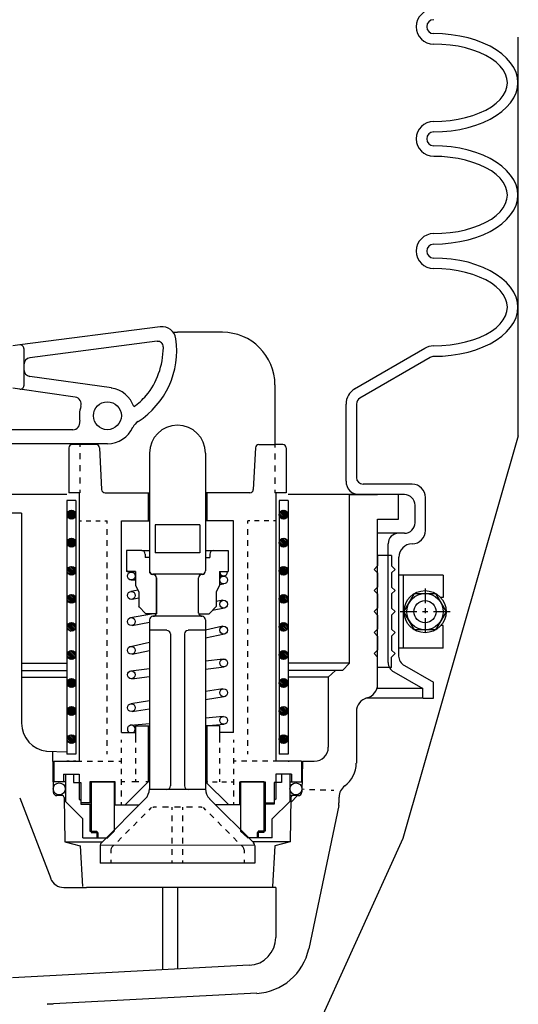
# Model space of a CAD drawing. Extents: x -285 to 5863, y 308 to 3178.
# Tile 167 of 256: x 455.1 to 459.54, y 969.47 to 978.25. Entities that reach past the tile are written whole.
import ezdxf

# ---------------------------------------------------------------- set-up
doc = ezdxf.new("R2010")
doc.units = 0
doc.header["$MEASUREMENT"] = 0
doc.layers.get('DEFPOINTS').update_dxf_attribs({"linetype": 'CONTINUOUS'})
doc.layers.add('SPILL-BUCKET', color=1, linetype='CONTINUOUS')
doc.layers.add('TOP', color=7, linetype='CONTINUOUS')

msp = doc.modelspace()

# ---------------------------------------------------------------- linework, layer by layer
at = {"layer": 'DEFPOINTS', "linetype": 'Continuous'}
for points in [[(459.542, 974.53395), (459.542, 978.09131)], [(459.542, 974.53395), (458.51259, 970.9447), (457.69869, 969.1489), (455.11754, 966.75129)]]:
    msp.add_lwpolyline(points, dxfattribs=at)
at = {"layer": 'SPILL-BUCKET', "linetype": 'Continuous'}
for p, q in [((458.86677, 978.11873), (458.78787, 978.12193)), ((458.86677, 978.11873), (458.78787, 978.12193)), ((458.9446, 978.11233), (458.86677, 978.11873)), ((458.9446, 978.11233), (458.86677, 978.11873)), ((459.02029, 978.1006), (458.9446, 978.11233)), ((459.02029, 978.1006), (458.9446, 978.11233)), ((459.09386, 978.08355), (459.02029, 978.1006)), ((459.09386, 978.08355), (459.02029, 978.1006)), ((459.16316, 978.06329), (459.09386, 978.08355)), ((459.16316, 978.06329), (459.09386, 978.08355)), ((458.86144, 978.02597), (458.78787, 978.0281)), ((458.93393, 978.01957), (458.86144, 978.02597)), ((459.00537, 978.00891), (458.93393, 978.01957)), ((459.07254, 977.99399), (459.00537, 978.00891)), ((459.13757, 977.9748), (459.07254, 977.99399)), ((459.22926, 978.0377), (459.16316, 978.06329)), ((459.22926, 978.0377), (459.16316, 978.06329)), ((459.29004, 978.00891), (459.22926, 978.0377)), ((459.29004, 978.00891), (459.22926, 978.0377)), ((459.34548, 977.97693), (459.29004, 978.00891)), ((459.34548, 977.97693), (459.29004, 978.00891)), ((459.19728, 977.95241), (459.13757, 977.9748)), ((459.25272, 977.92682), (459.19728, 977.95241)), ((459.30176, 977.89803), (459.25272, 977.92682)), ((459.34441, 977.86711), (459.30176, 977.89803)), ((459.39559, 977.94068), (459.34548, 977.97693)), ((459.39559, 977.94068), (459.34548, 977.97693)), ((459.43823, 977.9023), (459.39559, 977.94068)), ((459.43823, 977.9023), (459.39559, 977.94068)), ((459.47342, 977.86178), (459.43823, 977.9023)), ((459.47342, 977.86178), (459.43823, 977.9023)), ((459.37959, 977.833), (459.34441, 977.86711)), ((459.40838, 977.79781), (459.37959, 977.833)), ((459.5022, 977.81913), (459.47342, 977.86178)), ((459.5022, 977.81913), (459.47342, 977.86178)), ((459.52246, 977.77436), (459.5022, 977.81913)), ((459.52246, 977.77436), (459.5022, 977.81913)), ((459.42864, 977.7605), (459.40838, 977.79781)), ((459.44037, 977.72211), (459.42864, 977.7605)), ((459.44463, 977.68373), (459.44037, 977.72211)), ((459.53419, 977.72958), (459.52246, 977.77436)), ((459.53419, 977.72958), (459.52246, 977.77436)), ((459.53845, 977.68373), (459.53419, 977.72958)), ((459.53845, 977.68373), (459.53419, 977.72958)), ((459.42864, 977.60697), (459.44037, 977.64535)), ((459.44037, 977.64535), (459.44463, 977.68373)), ((459.52246, 977.59311), (459.53419, 977.63789)), ((459.53419, 977.63789), (459.53845, 977.68373)), ((459.37959, 977.53447), (459.40838, 977.56965)), ((459.40838, 977.56965), (459.42864, 977.60697)), ((459.47342, 977.50568), (459.5022, 977.54833)), ((459.5022, 977.54833), (459.52246, 977.59311)), ((459.25272, 977.44065), (459.30176, 977.46943)), ((459.30176, 977.46943), (459.34441, 977.50035)), ((459.34441, 977.50035), (459.37959, 977.53447)), ((459.39559, 977.42679), (459.43823, 977.46517)), ((459.43823, 977.46517), (459.47342, 977.50568)), ((459.00537, 977.35855), (459.07254, 977.37348)), ((459.07254, 977.37348), (459.13757, 977.39267)), ((459.13757, 977.39267), (459.19728, 977.41506)), ((459.19728, 977.41506), (459.25272, 977.44065)), ((459.29004, 977.35855), (459.34548, 977.39054)), ((459.34548, 977.39054), (459.39559, 977.42679)), ((458.78787, 977.33936), (458.86144, 977.34149)), ((458.86144, 977.34149), (458.93393, 977.34789)), ((458.93393, 977.34789), (459.00537, 977.35855)), ((459.02029, 977.26686), (459.09386, 977.28392)), ((459.09386, 977.28392), (459.16316, 977.30418)), ((459.16316, 977.30418), (459.22926, 977.32976)), ((459.22926, 977.32976), (459.29004, 977.35855)), ((458.78787, 977.24554), (458.86677, 977.24874)), ((458.86677, 977.24874), (458.9446, 977.25513)), ((458.9446, 977.25513), (459.02029, 977.26686)), ((458.86677, 977.11866), (458.78787, 977.12079)), ((458.86677, 977.11866), (458.78787, 977.12079)), ((458.9446, 977.1112), (458.86677, 977.11866)), ((458.9446, 977.1112), (458.86677, 977.11866)), ((459.02029, 977.09947), (458.9446, 977.1112)), ((459.02029, 977.09947), (458.9446, 977.1112)), ((458.86144, 977.02484), (458.78787, 977.02697)), ((458.93393, 977.01844), (458.86144, 977.02484)), ((459.00537, 977.00778), (458.93393, 977.01844)), ((459.09386, 977.08241), (459.02029, 977.09947)), ((459.09386, 977.08241), (459.02029, 977.09947)), ((459.16316, 977.06216), (459.09386, 977.08241)), ((459.16316, 977.06216), (459.09386, 977.08241)), ((459.22926, 977.03763), (459.16316, 977.06216)), ((459.22926, 977.03763), (459.16316, 977.06216)), ((459.29004, 977.00778), (459.22926, 977.03763)), ((459.29004, 977.00778), (459.22926, 977.03763)), ((459.07254, 976.99285), (459.00537, 977.00778)), ((459.13757, 976.97366), (459.07254, 976.99285)), ((459.19728, 976.95234), (459.13757, 976.97366)), ((459.25272, 976.92569), (459.19728, 976.95234)), ((459.34548, 976.9758), (459.29004, 977.00778)), ((459.34548, 976.9758), (459.29004, 977.00778)), ((459.39559, 976.94061), (459.34548, 976.9758)), ((459.39559, 976.94061), (459.34548, 976.9758)), ((459.43823, 976.90223), (459.39559, 976.94061)), ((459.43823, 976.90223), (459.39559, 976.94061)), ((459.30176, 976.8969), (459.25272, 976.92569)), ((459.34441, 976.86598), (459.30176, 976.8969)), ((459.37959, 976.83186), (459.34441, 976.86598)), ((459.47342, 976.86065), (459.43823, 976.90223)), ((459.47342, 976.86065), (459.43823, 976.90223)), ((459.5022, 976.818), (459.47342, 976.86065)), ((459.5022, 976.818), (459.47342, 976.86065)), ((459.40838, 976.79668), (459.37959, 976.83186)), ((459.42864, 976.75936), (459.40838, 976.79668)), ((459.44037, 976.72098), (459.42864, 976.75936)), ((459.52246, 976.77429), (459.5022, 976.818)), ((459.52246, 976.77429), (459.5022, 976.818)), ((459.53419, 976.72844), (459.52246, 976.77429)), ((459.53419, 976.72844), (459.52246, 976.77429)), ((459.44463, 976.6826), (459.44037, 976.72098)), ((459.44037, 976.64422), (459.44463, 976.6826)), ((459.53845, 976.6826), (459.53419, 976.72844)), ((459.53845, 976.6826), (459.53419, 976.72844)), ((459.53419, 976.63675), (459.53845, 976.6826)), ((459.40838, 976.56958), (459.42864, 976.60584)), ((459.42864, 976.60584), (459.44037, 976.64422)), ((459.5022, 976.5472), (459.52246, 976.59197)), ((459.52246, 976.59197), (459.53419, 976.63675)), ((459.30176, 976.4683), (459.34441, 976.50028)), ((459.34441, 976.50028), (459.37959, 976.53334)), ((459.37959, 976.53334), (459.40838, 976.56958)), ((459.43823, 976.46403), (459.47342, 976.50455)), ((459.47342, 976.50455), (459.5022, 976.5472)), ((459.13757, 976.39153), (459.19728, 976.41392)), ((459.19728, 976.41392), (459.25272, 976.43951)), ((459.25272, 976.43951), (459.30176, 976.4683)), ((459.34548, 976.3894), (459.39559, 976.42565)), ((459.39559, 976.42565), (459.43823, 976.46403)), ((458.78787, 976.33929), (458.86144, 976.34143)), ((458.86144, 976.34143), (458.93393, 976.34782)), ((458.93393, 976.34782), (459.00537, 976.35848)), ((459.00537, 976.35848), (459.07254, 976.37341)), ((459.07254, 976.37341), (459.13757, 976.39153)), ((459.16316, 976.30411), (459.22926, 976.32863)), ((459.22926, 976.32863), (459.29004, 976.35742)), ((459.29004, 976.35742), (459.34548, 976.3894)), ((458.78787, 976.24547), (458.86677, 976.2476)), ((458.86677, 976.2476), (458.9446, 976.25507)), ((458.9446, 976.25507), (459.02029, 976.26679)), ((459.02029, 976.26679), (459.09386, 976.28279)), ((459.09386, 976.28279), (459.16316, 976.30411)), ((458.86677, 976.11753), (458.78787, 976.11966)), ((458.86677, 976.11753), (458.78787, 976.11966)), ((458.9446, 976.11007), (458.86677, 976.11753)), ((458.9446, 976.11007), (458.86677, 976.11753)), ((459.02029, 976.09834), (458.9446, 976.11007)), ((459.02029, 976.09834), (458.9446, 976.11007)), ((459.09386, 976.08235), (459.02029, 976.09834)), ((459.09386, 976.08235), (459.02029, 976.09834)), ((459.16316, 976.06102), (459.09386, 976.08235)), ((459.16316, 976.06102), (459.09386, 976.08235)), ((459.22926, 976.0365), (459.16316, 976.06102)), ((459.22926, 976.0365), (459.16316, 976.06102)), ((458.86144, 976.02371), (458.78787, 976.02584)), ((458.93393, 976.01731), (458.86144, 976.02371)), ((459.00537, 976.00665), (458.93393, 976.01731)), ((459.07254, 975.99172), (459.00537, 976.00665)), ((459.13757, 975.9736), (459.07254, 975.99172)), ((459.19728, 975.95121), (459.13757, 975.9736)), ((459.29004, 976.00771), (459.22926, 976.0365)), ((459.29004, 976.00771), (459.22926, 976.0365)), ((459.34548, 975.97466), (459.29004, 976.00771)), ((459.34548, 975.97466), (459.29004, 976.00771)), ((459.39559, 975.93948), (459.34548, 975.97466)), ((459.39559, 975.93948), (459.34548, 975.97466)), ((459.25272, 975.92562), (459.19728, 975.95121)), ((459.30176, 975.89683), (459.25272, 975.92562)), ((459.34441, 975.86485), (459.30176, 975.89683)), ((459.43823, 975.9011), (459.39559, 975.93948)), ((459.43823, 975.9011), (459.39559, 975.93948)), ((459.47342, 975.86058), (459.43823, 975.9011)), ((459.47342, 975.86058), (459.43823, 975.9011)), ((459.37959, 975.8318), (459.34441, 975.86485)), ((459.40838, 975.79555), (459.37959, 975.8318)), ((459.42864, 975.75823), (459.40838, 975.79555)), ((459.5022, 975.81687), (459.47342, 975.86058)), ((459.5022, 975.81687), (459.47342, 975.86058)), ((459.52246, 975.77316), (459.5022, 975.81687)), ((459.52246, 975.77316), (459.5022, 975.81687)), ((459.44037, 975.72091), (459.42864, 975.75823)), ((459.44463, 975.68253), (459.44037, 975.72091)), ((459.53419, 975.72838), (459.52246, 975.77316)), ((459.53419, 975.72838), (459.52246, 975.77316)), ((459.53845, 975.68253), (459.53419, 975.72838)), ((459.53845, 975.68253), (459.53419, 975.72838)), ((459.42864, 975.60577), (459.44037, 975.64308)), ((459.44037, 975.64308), (459.44463, 975.68253)), ((459.52246, 975.59084), (459.53419, 975.63669)), ((459.53419, 975.63669), (459.53845, 975.68253)), ((459.34441, 975.49915), (459.37959, 975.53327)), ((459.37959, 975.53327), (459.40838, 975.56845)), ((459.40838, 975.56845), (459.42864, 975.60577)), ((459.47342, 975.50448), (459.5022, 975.54713)), ((459.5022, 975.54713), (459.52246, 975.59084)), ((456.35061, 975.50768), (455.09893, 975.34669)), ((456.46682, 975.45864), (456.50414, 975.45864)), ((456.90395, 975.45864), (456.50414, 975.45864)), ((459.19728, 975.41279), (459.25272, 975.43838)), ((459.25272, 975.43838), (459.30176, 975.46717)), ((459.30176, 975.46717), (459.34441, 975.49915)), ((459.39559, 975.42452), (459.43823, 975.4629)), ((459.43823, 975.4629), (459.47342, 975.50448)), ((456.32182, 975.37867), (455.18955, 975.23154)), ((458.93393, 975.34669), (459.00537, 975.35735)), ((459.00537, 975.35735), (459.07254, 975.37228)), ((459.07254, 975.37228), (459.13757, 975.3904)), ((459.13757, 975.3904), (459.19728, 975.41279)), ((459.22926, 975.3275), (459.29004, 975.35628)), ((459.29004, 975.35628), (459.34548, 975.38934)), ((459.34548, 975.38934), (459.39559, 975.42452)), ((455.09893, 975.34669), (455.03709, 975.33816)), ((455.13411, 975.3147), (455.13411, 974.98206)), ((456.37833, 975.32003), (456.37833, 975.32856)), ((458.08313, 974.95434), (458.71004, 975.31684)), ((458.78787, 975.33816), (458.86144, 975.34029)), ((458.86144, 975.34029), (458.93393, 975.34669)), ((458.9446, 975.25393), (459.02029, 975.26566)), ((459.02029, 975.26566), (459.09386, 975.28165)), ((459.09386, 975.28165), (459.16316, 975.30298)), ((459.16316, 975.30298), (459.22926, 975.3275)), ((458.13004, 974.87331), (458.75695, 975.23581)), ((458.78787, 975.24434), (458.86677, 975.24647)), ((458.86677, 975.24647), (458.9446, 975.25393)), ((455.91454, 974.9618), (455.18848, 975.06415)), ((455.09893, 974.95114), (455.03602, 974.95967)), ((455.59363, 974.88077), (455.09893, 974.95114)), ((457.37306, 974.98952), (457.37306, 974.45857)), ((458.0053, 974.81894), (458.0053, 974.13019)), ((458.09912, 974.81894), (458.09912, 974.16431)), ((455.5723, 974.58864), (454.10312, 974.58864)), ((455.87936, 974.4639), (454.10312, 974.4639)), ((455.53499, 974.42765), (455.53499, 974.02784)), ((455.63521, 974.45857), (455.56591, 974.45857)), ((455.63521, 974.4639), (455.63521, 974.43618)), ((455.77807, 974.45857), (455.63521, 974.45857)), ((455.80899, 974.42872), (455.82818, 974.05662)), ((457.19928, 974.42872), (457.18009, 974.05662)), ((457.2302, 974.45857), (457.37306, 974.45857)), ((457.37306, 974.45857), (457.37306, 974.43192)), ((457.44236, 974.45857), (457.37306, 974.45857)), ((457.47328, 974.42765), (457.47328, 974.02784)), ((455.63521, 974.38181), (455.63521, 974.32743)), ((456.25359, 974.38074), (456.25359, 973.33163)), ((456.75469, 974.38074), (456.75469, 973.33163)), ((457.37306, 974.37754), (457.37306, 974.32423)), ((455.63521, 974.27306), (455.63521, 974.21868)), ((457.37306, 974.26986), (457.37306, 974.21655)), ((455.63521, 974.16324), (455.63521, 974.10887)), ((457.37306, 974.16218), (457.37306, 974.1078)), ((455.63521, 974.05449), (455.63521, 974.02784)), ((457.37306, 974.05449), (457.37306, 974.02784)), ((458.59596, 974.1046), (458.15883, 974.1046)), ((455.51793, 974.01078), (454.79826, 974.01078)), ((455.51793, 974.01078), (454.79826, 974.01078)), ((455.59789, 973.95747), (455.51793, 973.95747)), ((455.51793, 973.95747), (455.51793, 971.69719)), ((455.63521, 974.02784), (455.53499, 974.02784)), ((455.59789, 973.95747), (455.59789, 971.69719)), ((455.62881, 974.02784), (455.62881, 971.69719)), ((455.8591, 974.02784), (456.25359, 974.02784)), ((456.24399, 974.02784), (456.24399, 973.77729)), ((457.14917, 974.02784), (456.75469, 974.02784)), ((456.76428, 974.02784), (456.76428, 973.77729)), ((457.47328, 974.02784), (457.37306, 974.02784)), ((457.37946, 974.02784), (457.37946, 971.69719)), ((457.49034, 973.95747), (457.40931, 973.95747)), ((457.40931, 973.95747), (457.40931, 971.69719)), ((458.47548, 974.01078), (457.49034, 974.01078)), ((458.16203, 974.01078), (457.49034, 974.01078)), ((457.49034, 973.95747), (457.49034, 971.69719)), ((457.49034, 973.95747), (457.49034, 971.69719)), ((458.03729, 972.50641), (458.03729, 974.01078)), ((458.03835, 974.01078), (458.28784, 974.01078)), ((458.52773, 974.01078), (458.12578, 974.01078)), ((458.47548, 973.79115), (458.47548, 974.01078)), ((458.71537, 973.69199), (458.71537, 973.98413)), ((458.62155, 973.76023), (458.62155, 973.91696)), ((455.11278, 973.84552), (454.79826, 973.84552)), ((455.11278, 973.84552), (455.11278, 971.97226)), ((455.62881, 973.77729), (455.64907, 973.77729)), ((455.69065, 973.77729), (455.73223, 973.77729)), ((455.77488, 973.77729), (455.81646, 973.77729)), ((455.85804, 973.77729), (455.87829, 973.77729)), ((455.87829, 973.75277), (455.87829, 973.77729)), ((456.0041, 973.77729), (456.25359, 973.77729)), ((456.0041, 971.88804), (456.0041, 973.77729)), ((457.00417, 973.77729), (456.75469, 973.77729)), ((457.00417, 971.88804), (457.00417, 973.77729)), ((457.15023, 973.77729), (457.12998, 973.77729)), ((457.12998, 973.75277), (457.12998, 973.77729)), ((457.2334, 973.77729), (457.19181, 973.77729)), ((457.31762, 973.77729), (457.27604, 973.77729)), ((457.37946, 973.77729), (457.3592, 973.77729)), ((458.28784, 973.79115), (458.47548, 973.79115)), ((458.28784, 972.31877), (458.28784, 973.79115)), ((455.87829, 973.65361), (455.87829, 973.70266)), ((456.30476, 973.7421), (456.30476, 973.49262)), ((456.70458, 973.7421), (456.30476, 973.7421)), ((456.70458, 973.7421), (456.70458, 973.49262)), ((457.12998, 973.65361), (457.12998, 973.70266)), ((455.87829, 973.55446), (455.87829, 973.6035)), ((457.12998, 973.55446), (457.12998, 973.6035)), ((458.47548, 973.66641), (458.28784, 973.66641)), ((458.52773, 973.66641), (458.47548, 973.66641)), ((456.05101, 973.51181), (456.05101, 973.32417)), ((456.18535, 973.51181), (456.05101, 973.51181)), ((456.18535, 973.51181), (456.25359, 973.51181)), ((456.75362, 973.51181), (456.82292, 973.51181)), ((456.82292, 973.51181), (456.95726, 973.51181)), ((456.95726, 973.51181), (456.95726, 973.32417)), ((458.38166, 972.51388), (458.38166, 973.57258)), ((455.87829, 973.45531), (455.87829, 973.50435)), ((456.21627, 973.48089), (456.21627, 973.44891)), ((456.25359, 973.44891), (456.21627, 973.44891)), ((456.25359, 973.44891), (456.25359, 973.33056)), ((456.70458, 973.49262), (456.30476, 973.49262)), ((456.75469, 973.44891), (456.792, 973.44891)), ((456.75469, 973.44891), (456.75469, 973.33056)), ((456.792, 973.48089), (456.792, 973.44891)), ((457.12998, 973.45531), (457.12998, 973.50435)), ((458.41258, 973.4681), (458.28784, 973.4681)), ((458.28784, 973.4681), (458.28784, 973.37428)), ((458.41258, 973.4681), (458.41258, 973.37428)), ((458.47548, 973.45211), (458.47548, 972.57145)), ((455.87829, 973.35615), (455.87829, 973.40626)), ((456.06274, 973.32417), (456.05101, 973.33696)), ((456.05421, 973.32417), (456.05101, 973.3295)), ((457.12998, 973.35615), (457.12998, 973.40626)), ((458.25692, 973.34336), (458.28784, 973.37428)), ((458.25692, 973.34336), (458.28784, 973.31244)), ((458.44456, 973.34336), (458.41258, 973.37428)), ((458.44456, 973.34336), (458.41258, 973.31244)), ((455.87829, 973.257), (455.87829, 973.30711)), ((456.12884, 973.32417), (456.05101, 973.32417)), ((456.12884, 973.32097), (456.05634, 973.32097)), ((456.09153, 973.24953), (456.12884, 973.2474)), ((456.12884, 973.2506), (456.09473, 973.24953)), ((456.12884, 973.32417), (456.12884, 973.19942)), ((456.72377, 973.30071), (456.28557, 973.30071)), ((456.31436, 973.28045), (456.31009, 973.28685)), ((456.31649, 972.95634), (456.31649, 973.26979)), ((456.31649, 973.26766), (456.31649, 972.94887)), ((456.31649, 973.26659), (456.31649, 972.95421)), ((456.69178, 972.95634), (456.69178, 973.26979)), ((456.69178, 973.16744), (456.69178, 973.26979)), ((456.69178, 972.95421), (456.69178, 973.26659)), ((456.87943, 973.32417), (456.87943, 973.19942)), ((456.87943, 973.32417), (456.95726, 973.32417)), ((456.95193, 973.32097), (456.87943, 973.32097)), ((456.95193, 973.32097), (456.87943, 973.32097)), ((456.91674, 973.28472), (456.87943, 973.28365)), ((456.90182, 973.28365), (456.87943, 973.28045)), ((457.12998, 973.257), (457.12998, 973.30711)), ((458.28784, 973.31244), (458.28784, 973.18663)), ((458.41258, 973.31244), (458.41258, 973.18663)), ((455.87829, 973.15784), (455.87829, 973.20795)), ((456.1523, 973.15784), (456.08726, 973.14718)), ((456.12884, 973.19942), (456.15976, 973.14505)), ((456.87943, 973.19942), (456.84851, 973.14505)), ((456.87943, 973.21435), (456.91354, 973.21328)), ((456.91354, 973.21328), (456.87943, 973.20689)), ((457.12998, 973.15784), (457.12998, 973.20795)), ((458.25692, 973.15571), (458.28784, 973.18663)), ((458.25692, 973.15571), (458.28784, 973.12479)), ((458.44456, 973.15571), (458.41258, 973.18663)), ((458.44456, 973.15571), (458.41258, 973.12479)), ((455.87829, 973.05976), (455.87829, 973.1088)), ((456.15976, 973.08641), (456.09899, 973.07575)), ((456.15976, 973.14505), (456.15976, 973.01178)), ((456.84851, 973.14505), (456.84851, 973.01178)), ((456.90928, 973.06935), (456.84851, 973.05869)), ((457.12998, 973.05976), (457.12998, 973.1088)), ((458.28784, 973.12479), (458.28784, 972.99899)), ((458.41258, 973.12479), (458.41258, 972.99899)), ((455.87829, 972.9606), (455.87829, 973.00965)), ((456.16509, 973.00645), (456.15976, 973.01498)), ((456.15976, 973.01178), (456.22267, 972.94887)), ((456.31649, 973.0427), (456.31649, 972.95634)), ((456.84851, 973.01178), (456.7856, 972.94887)), ((456.92207, 972.99899), (456.81546, 972.97873)), ((457.12998, 972.9606), (457.12998, 973.00965)), ((458.25692, 972.96807), (458.28784, 972.99899)), ((458.44456, 972.96807), (458.41258, 972.99899)), ((455.87829, 972.86145), (455.87829, 972.91049)), ((456.0862, 972.91369), (456.27171, 972.94887)), ((456.31649, 972.94887), (456.22267, 972.94887)), ((456.25359, 972.8945), (456.25359, 971.38587)), ((456.72377, 972.92542), (456.28557, 972.92542)), ((456.69178, 972.94887), (456.7856, 972.94887)), ((456.75469, 972.8945), (456.75469, 971.38587)), ((457.12998, 972.86145), (457.12998, 972.91049)), ((458.25692, 972.96807), (458.28784, 972.93715)), ((458.28784, 972.93715), (458.28784, 972.81134)), ((458.44456, 972.96807), (458.41258, 972.93715)), ((458.41258, 972.93715), (458.41258, 972.81134)), ((455.87829, 972.76229), (455.87829, 972.81134)), ((456.09899, 972.84332), (456.25359, 972.87211)), ((456.90821, 972.83693), (456.75469, 972.80281)), ((457.12998, 972.76229), (457.12998, 972.81134)), ((458.25692, 972.78042), (458.28784, 972.81134)), ((458.44456, 972.78042), (458.41258, 972.81134)), ((456.0041, 971.94987), (456.0041, 972.73671)), ((456.41031, 972.80068), (456.25359, 972.80068)), ((456.44123, 972.76869), (456.44123, 971.41253)), ((456.56704, 972.76869), (456.56704, 971.41253)), ((456.75469, 972.80068), (456.59796, 972.80068)), ((456.92314, 972.76656), (456.75469, 972.72924)), ((458.25692, 972.78042), (458.28784, 972.7495)), ((458.28784, 972.7495), (458.28784, 972.62369)), ((458.44456, 972.78042), (458.41258, 972.7495)), ((458.41258, 972.7495), (458.41258, 972.62369)), ((455.87829, 972.66314), (455.87829, 972.71219)), ((456.08513, 972.65781), (456.25359, 972.69513)), ((457.12998, 972.66314), (457.12998, 972.71219)), ((455.87829, 972.56399), (455.87829, 972.6141)), ((456.10006, 972.58744), (456.25359, 972.62049)), ((456.91035, 972.5448), (456.75469, 972.52454)), ((457.12998, 972.56399), (457.12998, 972.6141)), ((458.25692, 972.59277), (458.28784, 972.62369)), ((458.25692, 972.59277), (458.28784, 972.56186)), ((458.28784, 972.46803), (458.28784, 972.56186)), ((458.44456, 972.59277), (458.41258, 972.62369)), ((458.44456, 972.59277), (458.41258, 972.56186)), ((458.41258, 972.46803), (458.41258, 972.56186)), ((455.11278, 972.50641), (455.51793, 972.50641)), ((455.87829, 972.46483), (455.87829, 972.51494)), ((456.08833, 972.43925), (456.25359, 972.46057)), ((456.91994, 972.47336), (456.75469, 972.45204)), ((457.12998, 972.46483), (457.12998, 972.51494)), ((458.03729, 972.50641), (457.49034, 972.50641)), ((457.97545, 972.44351), (458.03835, 972.50641)), ((458.41258, 972.46803), (458.28784, 972.46803)), ((458.52773, 972.48722), (458.78467, 972.33903)), ((455.11278, 972.44351), (455.51793, 972.44351)), ((455.11278, 972.38167), (455.51793, 972.38167)), ((455.87829, 972.36568), (455.87829, 972.41579)), ((456.09686, 972.36781), (456.25359, 972.38807)), ((457.12998, 972.36568), (457.12998, 972.41579)), ((457.97545, 972.44351), (457.49034, 972.44351)), ((457.84857, 972.38167), (457.49034, 972.38167)), ((457.84857, 972.38167), (457.91148, 972.44351)), ((457.84857, 972.38167), (457.84857, 971.75796)), ((457.91255, 972.44351), (457.91148, 972.44351)), ((458.4339, 972.42965), (458.69085, 972.28145)), ((455.87829, 972.26653), (455.87829, 972.31664)), ((456.90928, 972.27932), (456.75469, 972.2548)), ((457.12998, 972.26653), (457.12998, 972.31664)), ((458.69085, 972.28252), (458.28784, 972.28252)), ((458.69085, 972.19509), (458.69085, 972.28145)), ((458.78467, 972.19509), (458.78467, 972.33903)), ((455.87829, 972.16844), (455.87829, 972.21748)), ((456.92101, 972.20895), (456.75469, 972.18123)), ((457.12998, 972.16844), (457.12998, 972.21748)), ((458.69085, 972.19509), (458.18335, 972.19509)), ((458.69405, 972.19509), (458.78467, 972.19509)), ((455.87829, 972.06929), (455.87829, 972.11833)), ((456.08726, 972.14712), (456.25359, 972.17377)), ((456.09899, 972.07568), (456.25359, 972.10127)), ((457.12998, 972.06929), (457.12998, 972.11833)), ((455.87829, 971.97013), (455.87829, 972.01918)), ((456.91248, 972.03304), (456.75469, 972.01811)), ((457.12998, 971.97013), (457.12998, 972.01918)), ((458.09912, 972.07675), (458.09912, 971.61616)), ((456.0894, 971.9552), (456.25359, 971.97013)), ((456.12884, 971.94881), (456.25359, 971.94881)), ((456.12884, 971.94881), (456.12884, 971.823)), ((456.24399, 971.94881), (456.24399, 971.44877)), ((456.87943, 971.94881), (456.75469, 971.94881)), ((456.76428, 971.94881), (456.76428, 971.44877)), ((456.91888, 971.9616), (456.78134, 971.94881)), ((456.87943, 971.94881), (456.87943, 971.823)), ((455.87829, 971.87098), (455.87829, 971.92002)), ((456.0041, 971.88804), (456.12884, 971.88804)), ((457.00417, 971.88804), (456.87943, 971.88804)), ((457.12998, 971.87098), (457.12998, 971.92002)), ((455.62881, 971.823), (455.62881, 971.63322)), ((455.87829, 971.77182), (455.87829, 971.82087)), ((456.0041, 971.80061), (456.0041, 971.823)), ((456.0041, 971.70679), (456.0041, 971.7537)), ((456.12884, 971.823), (456.12884, 971.80061)), ((456.12884, 971.7537), (456.12884, 971.70679)), ((456.87943, 971.823), (456.87943, 971.80061)), ((456.87943, 971.7537), (456.87943, 971.70679)), ((457.00524, 971.80061), (457.00524, 971.823)), ((457.00524, 971.70679), (457.00524, 971.7537)), ((457.12998, 971.77182), (457.12998, 971.82087)), ((457.38053, 971.823), (457.38053, 971.63322)), ((455.33775, 971.72278), (455.51793, 971.71638)), ((455.38999, 971.72065), (455.39639, 971.35708)), ((455.59789, 971.69719), (455.51793, 971.69719)), ((455.87829, 971.69719), (455.87829, 971.72278)), ((457.12998, 971.69719), (457.12998, 971.72278)), ((457.49034, 971.69719), (457.40931, 971.69719)), ((455.40065, 971.63322), (455.40065, 971.45091)), ((455.40065, 971.63322), (455.62881, 971.63322)), ((455.41025, 971.63322), (455.62881, 971.63322)), ((455.53819, 971.63322), (455.51793, 971.63322)), ((455.59789, 971.63322), (455.5787, 971.63322)), ((455.62881, 971.63322), (455.65227, 971.63322)), ((455.69918, 971.63322), (455.74609, 971.63322)), ((455.793, 971.63322), (455.83991, 971.63322)), ((455.88682, 971.63322), (455.93374, 971.63322)), ((455.98065, 971.63322), (456.0041, 971.63322)), ((456.0041, 971.61296), (456.0041, 971.65988)), ((456.12884, 971.65988), (456.12884, 971.61296)), ((456.87943, 971.65988), (456.87943, 971.61296)), ((457.00524, 971.61296), (457.00524, 971.65988)), ((457.02869, 971.63322), (457.00524, 971.63322)), ((457.12251, 971.63322), (457.0756, 971.63322)), ((457.21527, 971.63322), (457.16943, 971.63322)), ((457.30909, 971.63322), (457.26218, 971.63322)), ((457.37946, 971.63322), (457.35601, 971.63322)), ((457.59909, 971.63322), (457.37946, 971.63322)), ((457.60869, 971.63322), (457.37946, 971.63322)), ((457.49034, 971.63322), (457.49247, 971.63322)), ((457.4978, 971.63322), (457.49994, 971.63322)), ((457.60869, 971.63322), (457.60869, 971.45091)), ((457.61722, 971.63322), (457.61189, 971.35708)), ((457.61722, 971.63322), (457.72383, 971.63322)), ((455.48914, 971.51914), (455.48914, 971.45091)), ((455.48914, 971.51914), (455.62881, 971.51914)), ((455.50513, 971.51914), (455.50513, 971.27392)), ((455.50513, 971.51914), (455.57657, 971.51914)), ((455.57657, 971.51914), (455.57657, 971.44344)), ((455.62881, 971.51914), (455.62881, 971.29418)), ((456.0041, 971.51914), (456.0041, 971.56605)), ((456.12884, 971.56605), (456.12884, 971.51914)), ((456.87943, 971.56605), (456.87943, 971.51914)), ((457.00524, 971.51914), (457.00524, 971.56605)), ((457.52019, 971.51914), (457.38053, 971.51914)), ((457.38053, 971.51914), (457.38053, 971.29418)), ((457.5042, 971.51914), (457.43277, 971.51914)), ((457.43277, 971.51914), (457.43277, 971.44344)), ((457.5042, 971.51914), (457.5042, 971.27392)), ((457.52019, 971.51914), (457.52019, 971.45091)), ((455.50513, 971.45091), (455.40065, 971.45091)), ((455.57657, 971.44344), (455.64267, 971.44344)), ((455.64267, 971.44344), (455.64267, 971.2494)), ((455.72263, 971.44877), (455.72263, 971.26113)), ((455.94973, 971.44877), (455.72263, 971.44877)), ((455.73436, 971.44877), (455.73436, 970.99672)), ((455.73436, 971.44877), (455.9412, 971.44877)), ((455.9412, 971.44877), (455.9412, 971.01058)), ((455.94973, 971.243), (455.94973, 971.44877)), ((456.0041, 971.44877), (456.0041, 971.47223)), ((456.03502, 971.44877), (456.0041, 971.44877)), ((456.0041, 971.42319), (456.0041, 971.44877)), ((456.03822, 971.243), (456.24399, 971.44877)), ((456.15976, 971.44877), (456.09793, 971.44877)), ((456.12884, 971.47223), (456.12884, 971.44877)), ((456.25359, 971.44877), (456.22267, 971.44877)), ((456.96046, 971.243), (456.75469, 971.44877)), ((456.75469, 971.44877), (456.77494, 971.44877)), ((456.81652, 971.44877), (456.85917, 971.44877)), ((456.87943, 971.47223), (456.87943, 971.44877)), ((456.90075, 971.44877), (456.94233, 971.44877)), ((456.98391, 971.44877), (457.00524, 971.44877)), ((457.00524, 971.44877), (457.00524, 971.47223)), ((457.00524, 971.42319), (457.00524, 971.44877)), ((457.05961, 971.44877), (457.2867, 971.44877)), ((457.05961, 971.243), (457.05961, 971.44877)), ((457.27498, 971.44877), (457.06707, 971.44877)), ((457.06707, 971.44877), (457.06707, 971.01058)), ((457.27498, 971.44877), (457.27498, 970.99672)), ((457.2867, 971.44877), (457.2867, 971.26113)), ((457.36667, 971.44344), (457.36667, 971.2494)), ((457.43277, 971.44344), (457.36667, 971.44344)), ((457.5042, 971.45091), (457.60869, 971.45091)), ((455.47848, 971.32617), (455.42837, 971.32617)), ((455.49341, 971.31124), (455.50087, 970.91356)), ((456.0041, 971.31977), (456.0041, 971.37094)), ((456.75469, 971.38161), (456.25359, 971.38161)), ((457.00524, 971.31977), (457.00524, 971.37094)), ((457.51486, 971.31124), (457.50847, 970.91356)), ((457.58097, 971.32617), (457.5106, 971.32617)), ((457.57457, 971.32617), (457.51486, 971.26646)), ((457.63321, 971.38161), (457.60869, 971.38267)), ((457.72916, 971.37734), (457.68119, 971.37947)), ((457.82512, 971.37414), (457.77714, 971.37628)), ((457.89762, 971.37094), (457.87416, 971.37201)), ((457.94346, 971.31231), (457.94346, 971.26326)), ((455.09999, 971.30804), (455.374, 970.58838)), ((455.65973, 971.11826), (455.50513, 971.27392)), ((455.62881, 971.29418), (455.64267, 971.28565)), ((455.64267, 971.28565), (455.64267, 971.26113)), ((455.73436, 971.26113), (455.64267, 971.26113)), ((455.64267, 971.2494), (455.73436, 971.2494)), ((455.72263, 971.2494), (455.72263, 971.01058)), ((455.82605, 970.90609), (456.21734, 971.29738)), ((455.94973, 971.243), (456.16296, 971.243)), ((456.0041, 971.243), (456.0041, 971.26859)), ((456.2845, 971.22381), (456.2909, 971.22488)), ((456.31756, 971.22488), (456.2909, 971.22488)), ((456.42417, 971.22488), (456.37086, 971.22488)), ((456.45722, 971.20036), (456.45722, 971.22488)), ((456.53079, 971.22488), (456.47748, 971.22488)), ((456.55105, 971.20036), (456.55105, 971.22488)), ((456.63741, 971.22488), (456.5841, 971.22488)), ((456.71737, 971.22488), (456.69071, 971.22488)), ((456.71737, 971.22488), (456.72377, 971.22381)), ((457.18329, 970.90503), (456.79094, 971.29738)), ((457.05961, 971.243), (456.84531, 971.243)), ((457.00524, 971.243), (457.00524, 971.26859)), ((457.27498, 971.26113), (457.36667, 971.26113)), ((457.36667, 971.2494), (457.27498, 971.2494)), ((457.2867, 971.2494), (457.2867, 971.01058)), ((457.34854, 971.11826), (457.5042, 971.27392)), ((457.38053, 971.29418), (457.36667, 971.28565)), ((457.36667, 971.28565), (457.36667, 971.26113)), ((457.94133, 971.23767), (457.67479, 969.96147)), ((456.18109, 971.12892), (456.21627, 971.16411)), ((456.25145, 971.19822), (456.26851, 971.21635)), ((456.26851, 971.21635), (456.27384, 971.21955)), ((456.45722, 971.10014), (456.45722, 971.15025)), ((456.55105, 971.10014), (456.55105, 971.15025)), ((456.73443, 971.21955), (456.73976, 971.21635)), ((456.75682, 971.19822), (456.73976, 971.21635)), ((456.82718, 971.12892), (456.792, 971.16411)), ((455.65973, 970.94874), (455.65973, 971.11826)), ((456.11179, 971.05856), (456.1459, 971.09374)), ((456.45722, 970.99992), (456.45722, 971.05003)), ((456.55105, 970.99992), (456.55105, 971.05003)), ((456.89649, 971.05856), (456.86237, 971.09374)), ((457.34854, 970.94874), (457.34854, 971.11826)), ((455.72263, 971.01058), (455.78554, 971.01058)), ((455.73436, 970.99672), (455.79513, 970.99672)), ((455.78554, 971.01058), (455.78554, 970.94874)), ((455.79513, 970.99672), (455.79513, 970.94874)), ((455.87936, 970.94874), (455.9412, 971.01058)), ((455.93374, 971.00312), (455.93693, 971.00312)), ((456.04142, 970.98926), (456.0766, 971.02337)), ((456.96685, 970.98926), (456.93167, 971.02337)), ((457.12998, 970.94874), (457.06707, 971.01058)), ((457.07454, 971.00312), (457.07134, 971.00312)), ((457.2142, 970.99672), (457.2142, 970.94874)), ((457.27498, 970.99672), (457.2142, 970.99672)), ((457.2238, 971.01058), (457.2238, 970.94874)), ((457.2867, 971.01058), (457.2238, 971.01058)), ((455.50087, 970.91356), (455.83352, 970.91356)), ((455.50087, 970.91356), (455.63627, 970.87731)), ((455.63627, 970.87731), (455.65653, 970.51481)), ((455.65973, 970.94874), (455.81219, 970.94874)), ((455.79513, 970.94874), (455.88256, 970.94874)), ((455.81646, 970.8837), (455.81646, 970.72485)), ((457.19288, 970.88264), (455.81646, 970.8837)), ((455.91881, 970.86665), (455.93693, 970.8837)), ((455.97105, 970.91889), (456.00623, 970.95407)), ((456.45722, 970.8997), (456.45722, 970.94981)), ((456.55105, 970.8997), (456.55105, 970.94981)), ((457.03722, 970.91889), (457.00204, 970.95407)), ((457.08946, 970.86665), (457.07134, 970.8837)), ((457.2142, 970.94874), (457.12571, 970.94874)), ((457.50847, 970.91356), (457.17476, 970.91356)), ((457.19288, 970.88264), (457.19288, 970.72485)), ((457.34854, 970.94874), (457.19608, 970.94874)), ((457.22806, 970.94874), (457.2238, 970.95301)), ((457.372, 970.87731), (457.35174, 970.51481)), ((457.50847, 970.91356), (457.372, 970.87731)), ((455.91028, 970.84426), (455.91028, 970.8144)), ((456.45722, 970.79948), (456.45722, 970.84959)), ((456.55105, 970.79948), (456.55105, 970.84959)), ((457.09799, 970.84426), (457.09799, 970.8144)), ((457.19288, 970.72485), (455.81646, 970.72485)), ((455.91028, 970.7547), (455.91028, 970.72485)), ((456.45722, 970.72485), (456.45722, 970.74937)), ((456.55105, 970.72485), (456.55105, 970.74937)), ((457.09799, 970.7547), (457.09799, 970.72485)), ((455.49021, 970.50735), (455.69171, 970.50735)), ((457.38053, 970.50735), (455.69171, 970.50735)), ((456.37193, 970.50735), (456.37193, 969.77276)), ((456.50414, 970.50735), (456.50414, 969.78022)), ((457.38053, 970.50735), (457.38053, 970.06275)), ((457.14384, 969.81327), (455.03495, 969.70239)), ((457.21101, 969.56379), (455.34308, 969.4657)), ((455.34308, 969.4657), (455.39745, 969.4689))]:
    msp.add_line(p, q, dxfattribs=at)
at = {"layer": 'SPILL-BUCKET', "color": 7, "linetype": 'Continuous'}
for p, q in [((455.58616, 973.80288), (455.52966, 973.85938)), ((455.59256, 973.81034), (455.53712, 973.86578)), ((455.59789, 973.81994), (455.54778, 973.87004)), ((455.59896, 973.83273), (455.55951, 973.87218)), ((455.59363, 973.85192), (455.5787, 973.86685)), ((457.47968, 973.80501), (457.42317, 973.86152)), ((457.48501, 973.81247), (457.43064, 973.86685)), ((457.48928, 973.82313), (457.4413, 973.87111)), ((457.48928, 973.83699), (457.45516, 973.87111)), ((455.55418, 973.79221), (455.519, 973.8274)), ((455.56804, 973.79328), (455.52006, 973.84019)), ((455.5787, 973.79648), (455.52433, 973.85085)), ((457.44983, 973.79221), (457.40931, 973.83166)), ((457.46156, 973.79328), (457.41145, 973.84339)), ((457.43064, 973.79648), (457.41464, 973.81247)), ((457.47115, 973.79861), (457.41571, 973.85405)), ((455.5787, 973.547), (455.52433, 973.6003)), ((455.58616, 973.55233), (455.52966, 973.60883)), ((455.59256, 973.55979), (455.53712, 973.61523)), ((455.59789, 973.56938), (455.54778, 973.6195)), ((455.59896, 973.58218), (455.55951, 973.62163)), ((455.59363, 973.60137), (455.5787, 973.6163)), ((457.46156, 973.5438), (457.41145, 973.59391)), ((457.47115, 973.54806), (457.41571, 973.6035)), ((457.47968, 973.55446), (457.42317, 973.61097)), ((457.48501, 973.56299), (457.43064, 973.61736)), ((457.48928, 973.57258), (457.4413, 973.62056)), ((457.48928, 973.58644), (457.45516, 973.62163)), ((455.55418, 973.54167), (455.519, 973.57685)), ((455.56804, 973.54273), (455.52006, 973.59071)), ((457.44983, 973.54167), (457.40931, 973.58111)), ((457.43064, 973.547), (457.41464, 973.56192)), ((455.56804, 973.29218), (455.52006, 973.34016)), ((455.5787, 973.29645), (455.52433, 973.35082)), ((455.58616, 973.30178), (455.52966, 973.35828)), ((455.59256, 973.31031), (455.53712, 973.36468)), ((455.59789, 973.3199), (455.54778, 973.37001)), ((455.59896, 973.33163), (455.55951, 973.37108)), ((455.59363, 973.35189), (455.5787, 973.36575)), ((457.44983, 973.29111), (457.40931, 973.33163)), ((457.46156, 973.29325), (457.41145, 973.34336)), ((457.47115, 973.29751), (457.41571, 973.35295)), ((457.47968, 973.30391), (457.42317, 973.36042)), ((457.48501, 973.31244), (457.43064, 973.36681)), ((457.48928, 973.3231), (457.4413, 973.37108)), ((457.48928, 973.33589), (457.45516, 973.37108)), ((455.55418, 973.29218), (455.519, 973.3263)), ((457.43064, 973.29645), (457.41464, 973.31244)), ((458.516, 973.29218), (458.47548, 973.29218)), ((458.47548, 973.29218), (458.47548, 972.64182)), ((458.87316, 973.29218), (458.516, 973.29218)), ((458.516, 973.29218), (458.516, 972.64182)), ((458.87316, 973.29218), (458.87316, 973.09281)), ((458.71111, 973.17384), (458.71111, 973.04163)), ((458.71111, 973.17384), (458.71111, 973.04163)), ((455.55418, 973.04163), (455.519, 973.07682)), ((455.56804, 973.0427), (455.52006, 973.08961)), ((455.5787, 973.0459), (455.52433, 973.10027)), ((455.58616, 973.05229), (455.52966, 973.1088)), ((455.59256, 973.05976), (455.53712, 973.1152)), ((455.59789, 973.06935), (455.54778, 973.11946)), ((455.59896, 973.08215), (455.55951, 973.12159)), ((455.59363, 973.10134), (455.5787, 973.11626)), ((457.44983, 973.04163), (457.40931, 973.08108)), ((457.46156, 973.0427), (457.41145, 973.09281)), ((457.47115, 973.04803), (457.41571, 973.10347)), ((457.47968, 973.05443), (457.42317, 973.11093)), ((457.48501, 973.06189), (457.43064, 973.11626)), ((457.48928, 973.07255), (457.4413, 973.12053)), ((457.48928, 973.08641), (457.45516, 973.12053)), ((458.52239, 972.967), (458.61728, 973.13012)), ((458.61728, 973.13012), (458.80493, 973.13012)), ((458.80493, 973.13012), (458.89875, 972.967)), ((458.87316, 973.09281), (458.85077, 973.09281)), ((457.43064, 973.0459), (457.41464, 973.06189)), ((458.71111, 972.99792), (458.71111, 972.95314)), ((458.71111, 972.99792), (458.71111, 972.95314)), ((458.63754, 972.967), (458.48828, 972.967)), ((458.63754, 972.967), (458.48828, 972.967)), ((458.61728, 972.80494), (458.52239, 972.967)), ((458.73669, 972.967), (458.68765, 972.967)), ((458.73669, 972.967), (458.68765, 972.967)), ((458.71111, 972.90943), (458.71111, 972.77722)), ((458.71111, 972.90943), (458.71111, 972.77722)), ((458.89875, 972.967), (458.80493, 972.80494)), ((455.55418, 972.79108), (455.519, 972.82627)), ((455.56804, 972.79215), (455.52006, 972.84013)), ((455.5787, 972.79641), (455.52433, 972.84972)), ((455.58616, 972.80174), (455.52966, 972.85825)), ((455.59256, 972.80921), (455.53712, 972.86465)), ((455.59789, 972.8188), (455.54778, 972.86891)), ((455.59896, 972.8316), (455.55951, 972.87104)), ((455.59363, 972.85079), (455.5787, 972.86571)), ((457.44983, 972.79108), (457.40931, 972.83053)), ((457.46156, 972.79321), (457.41145, 972.84332)), ((457.43064, 972.79641), (457.41464, 972.81134)), ((457.47115, 972.79748), (457.41571, 972.85292)), ((457.47968, 972.80388), (457.42317, 972.86038)), ((457.48501, 972.81241), (457.43064, 972.86678)), ((457.48928, 972.822), (457.4413, 972.86998)), ((457.48928, 972.83586), (457.45516, 972.87104)), ((458.80493, 972.80494), (458.61728, 972.80494)), ((458.87316, 972.84226), (458.85077, 972.84226)), ((458.87316, 972.64182), (458.87316, 972.84226)), ((458.516, 972.64182), (458.47548, 972.64182)), ((458.87316, 972.64182), (458.516, 972.64182)), ((455.55418, 972.5416), (455.519, 972.57572)), ((455.56804, 972.5416), (455.52006, 972.58958)), ((455.5787, 972.54586), (455.52433, 972.60024)), ((455.58616, 972.55119), (455.52966, 972.6077)), ((455.59256, 972.55972), (455.53712, 972.6141)), ((455.59789, 972.56932), (455.54778, 972.61943)), ((455.59896, 972.58105), (455.55951, 972.62049)), ((455.59363, 972.6013), (455.5787, 972.61516)), ((457.44983, 972.54053), (457.40931, 972.58105)), ((457.46156, 972.54266), (457.41145, 972.59277)), ((457.43064, 972.54586), (457.41464, 972.56186)), ((457.47115, 972.54693), (457.41571, 972.60237)), ((457.47968, 972.55333), (457.42317, 972.60983)), ((457.48501, 972.56186), (457.43064, 972.61623)), ((457.48928, 972.57252), (457.4413, 972.62049)), ((457.48928, 972.58531), (457.45516, 972.62049)), ((455.59256, 972.30917), (455.53712, 972.36461)), ((455.59789, 972.31877), (455.54778, 972.36888)), ((455.59896, 972.33156), (455.55951, 972.37101)), ((455.59363, 972.35075), (455.5787, 972.36568)), ((457.48501, 972.31131), (457.43064, 972.36568)), ((457.48928, 972.32197), (457.4413, 972.36995)), ((457.48928, 972.33583), (457.45516, 972.36995)), ((455.55418, 972.29105), (455.519, 972.32623)), ((455.56804, 972.29211), (455.52006, 972.33903)), ((455.5787, 972.29531), (455.52433, 972.34969)), ((455.58616, 972.30171), (455.52966, 972.35822)), ((457.44983, 972.29105), (457.40931, 972.3305)), ((457.46156, 972.29211), (457.41145, 972.34222)), ((457.43064, 972.29531), (457.41464, 972.31131)), ((457.47115, 972.29745), (457.41571, 972.35289)), ((457.47968, 972.30384), (457.42317, 972.36035)), ((455.58616, 972.05116), (455.52966, 972.10767)), ((455.59256, 972.05862), (455.53712, 972.11406)), ((455.59789, 972.06822), (455.54778, 972.11833)), ((455.59896, 972.08101), (455.55951, 972.12046)), ((455.59363, 972.1002), (455.5787, 972.11513)), ((457.47115, 972.0469), (457.41571, 972.10234)), ((457.47968, 972.05329), (457.42317, 972.1098)), ((457.48501, 972.06182), (457.43064, 972.1162)), ((457.48928, 972.07142), (457.4413, 972.1194)), ((457.48928, 972.08528), (457.45516, 972.12046)), ((455.55418, 972.0405), (455.519, 972.07568)), ((455.56804, 972.04156), (455.52006, 972.08954)), ((455.5787, 972.04476), (455.52433, 972.09914)), ((457.44983, 972.0405), (457.40931, 972.07995)), ((457.46156, 972.04263), (457.41145, 972.09274)), ((457.43064, 972.04583), (457.41464, 972.06076)), ((455.56804, 971.79101), (455.52006, 971.83899)), ((455.5787, 971.79528), (455.52433, 971.84965)), ((455.58616, 971.80061), (455.52966, 971.85712)), ((455.59256, 971.80914), (455.53712, 971.86351)), ((455.59789, 971.81874), (455.54778, 971.86884)), ((455.59896, 971.83046), (455.55951, 971.86991)), ((455.59363, 971.85072), (455.5787, 971.86458)), ((457.46156, 971.79208), (457.41145, 971.84219)), ((457.47115, 971.79635), (457.41571, 971.85179)), ((457.47968, 971.80274), (457.42317, 971.85925)), ((457.48501, 971.81127), (457.43064, 971.86565)), ((457.48928, 971.82193), (457.4413, 971.86991)), ((457.48928, 971.83473), (457.45516, 971.86991)), ((455.55418, 971.79101), (455.519, 971.82513)), ((457.44983, 971.78995), (457.40931, 971.83046)), ((457.43064, 971.79528), (457.41464, 971.81127))]:
    msp.add_line(p, q, dxfattribs=at)
at = {"layer": 'SPILL-BUCKET', "linetype": 'Continuous'}
for centre, radius in [((455.87936, 974.71445), 0.12474), ((455.87936, 974.71445), 0.12474), ((456.09259, 973.28472), 0.03518), ((456.91568, 973.24953), 0.03518), ((456.09259, 973.112), 0.03518), ((456.91568, 973.03417), 0.03518), ((456.09259, 972.87851), 0.03518), ((456.91568, 972.80174), 0.03518), ((456.09259, 972.62263), 0.03518), ((456.91568, 972.50961), 0.03518), ((456.09259, 972.40406), 0.03518), ((456.91568, 972.24414), 0.03518), ((456.09259, 972.11087), 0.03518), ((456.91568, 971.99785), 0.03518), ((455.44969, 971.38694), 0.05331), ((457.55964, 971.38694), 0.05331)]:
    msp.add_circle(centre, radius, dxfattribs=at)
at = {"layer": 'SPILL-BUCKET', "color": 7, "linetype": 'Continuous'}
for centre, radius in [((455.55951, 973.83166), 0.03945), ((457.44983, 973.83166), 0.03945), ((455.55951, 973.58218), 0.03945), ((457.44983, 973.58218), 0.03945), ((455.55951, 973.33163), 0.03945), ((457.44983, 973.33163), 0.03945), ((458.71111, 972.967), 0.18765), ((455.55951, 973.08108), 0.03945), ((457.44983, 973.08108), 0.03945), ((458.71111, 972.967), 0.16206), ((458.71111, 972.967), 0.09915), ((455.55951, 972.8316), 0.03945), ((457.44983, 972.8316), 0.03945), ((455.55951, 972.58105), 0.03945), ((457.44983, 972.58105), 0.03945), ((455.55951, 972.3305), 0.03945), ((457.44983, 972.3305), 0.03945), ((455.55951, 972.08101), 0.03945), ((457.44983, 972.08101), 0.03945), ((455.55951, 971.83046), 0.03945), ((457.44983, 971.83046), 0.03945)]:
    msp.add_circle(centre, radius, dxfattribs=at)
at = {"layer": 'SPILL-BUCKET', "linetype": 'Continuous'}
for centre, radius, start, end in [((458.78787, 978.18376), 0.15566, 90, 180), ((458.78787, 978.18376), 0.15566, 180, 270), ((458.78787, 978.18376), 0.06184, 90, 180), ((458.78787, 978.18376), 0.06184, 180, 270), ((458.78787, 977.1837), 0.15566, 90, 180), ((458.78787, 977.1837), 0.06184, 90, 180), ((458.78787, 977.1837), 0.15566, 180, 270), ((458.78787, 977.1837), 0.06184, 180, 270), ((458.78787, 976.18257), 0.15566, 90, 180), ((458.78787, 976.18257), 0.06184, 90, 180), ((458.78787, 976.18257), 0.15566, 180, 270), ((458.78787, 976.18257), 0.06184, 180, 270), ((456.3666, 975.384), 0.12474, 7.853313, 97.368051), ((456.90395, 974.98952), 0.46911, 0, 90), ((455.74716, 975.29445), 0.75058, 302.696076, 8.176197), ((456.32822, 975.32856), 0.04904, 0, 97.431408), ((455.10319, 975.3147), 0.03092, 0, 95.906141), ((455.62028, 975.33923), 0.75805, 340.850804, 358.628391), ((458.78787, 975.18143), 0.15566, 90, 121.838947), ((458.78787, 975.18143), 0.15566, 90, 121.838947), ((455.19701, 975.16971), 0.06184, 96.881724, 180), ((458.78787, 975.18143), 0.06184, 90, 122.319617), ((458.78787, 975.18143), 0.06184, 90, 122.319617), ((455.19701, 975.12599), 0.06184, 180, 262.146687), ((455.74716, 975.29445), 0.62371, 319.993744, 340.820992), ((455.10319, 974.98206), 0.03092, 262.146687, 0), ((455.87936, 974.71445), 0.24948, 18.977653, 82.146687), ((458.16203, 974.81894), 0.15566, 120.086505, 180), ((455.58403, 974.81894), 0.06184, 340.942295, 82.146687), ((455.82712, 975.22728), 0.51816, 303.755474, 320.013114), ((458.16203, 974.81894), 0.06184, 120.113733, 180), ((455.87936, 974.71445), 0.24948, 160.559965, 191.35804), ((455.5723, 974.65155), 0.06184, 270, 10.922805), ((456.22053, 974.55879), 0.12474, 122.735226, 155.637547), ((455.87936, 974.71445), 0.24948, 270, 335.515525), ((456.50414, 974.38074), 0.24948, 0, 180), ((455.56591, 974.42765), 0.03092, 90, 180), ((455.77807, 974.42765), 0.03092, 1.974934, 90), ((457.2302, 974.42765), 0.03092, 90, 178.025066), ((457.44236, 974.42765), 0.03092, 0, 90), ((458.12578, 974.13019), 0.11941, 180, 270), ((458.15883, 974.16431), 0.05971, 180, 270), ((455.8591, 974.05876), 0.03092, 181.974934, 270), ((457.14917, 974.05876), 0.03092, 270, 358.025066), ((458.59596, 973.98413), 0.11941, 0, 90), ((458.52773, 973.91696), 0.09382, 0, 90), ((458.52773, 973.76023), 0.09382, 270, 0), ((458.59596, 973.69199), 0.11941, 270, 0), ((458.47548, 973.57258), 0.09382, 90, 180), ((456.18535, 973.48089), 0.03092, 0, 90), ((456.82292, 973.48089), 0.03092, 90, 180), ((458.59596, 973.45211), 0.11941, 90, 180), ((456.2845, 973.3295), 0.03092, 180, 270), ((456.28557, 973.33163), 0.03092, 180, 270), ((456.28557, 973.33056), 0.03092, 180, 270), ((456.7227, 973.33163), 0.03092, 270, 0), ((456.7227, 973.33056), 0.03092, 270, 0), ((456.28557, 973.26979), 0.03092, 0, 90), ((456.28557, 973.26766), 0.03092, 0, 90), ((456.28557, 973.26659), 0.03092, 0, 90), ((456.7227, 973.26766), 0.03092, 90, 180), ((456.72377, 973.26979), 0.03092, 90, 180), ((456.91568, 973.32097), 0.03518, 180, 0), ((456.28557, 972.8945), 0.03092, 90, 180), ((456.28557, 972.95634), 0.03092, 270, 0), ((456.72377, 972.95634), 0.03092, 180, 270), ((456.7227, 972.8945), 0.03092, 0, 90), ((456.41031, 972.76869), 0.03092, 0, 90), ((456.59796, 972.76869), 0.03092, 90, 180), ((458.5693, 972.57145), 0.09382, 180, 243.434949), ((458.47548, 972.51388), 0.09382, 180, 243.434949), ((458.1631, 972.31877), 0.12474, 283.916877, 0), ((458.22387, 972.07675), 0.12474, 103.916877, 180), ((455.36333, 971.97226), 0.24948, 180, 264.362457), ((456.09259, 971.91896), 0.03518, 298.886582, 180), ((456.09259, 971.91896), 0.03518, 180, 241.113418), ((457.72383, 971.75796), 0.12474, 270, 0), ((457.84857, 971.61616), 0.24948, 305.793588, 0), ((456.41031, 971.41253), 0.03092, 270, 0), ((456.59796, 971.41253), 0.03092, 180, 270), ((458.06927, 971.31231), 0.12474, 125.594688, 180), ((455.42837, 971.35708), 0.03092, 180, 270), ((455.47848, 971.31124), 0.01493, 0, 90), ((456.12884, 971.38587), 0.12474, 315, 0), ((456.87943, 971.38587), 0.12474, 180, 225), ((457.53086, 971.31124), 0.01493, 90, 180), ((457.58097, 971.35708), 0.03092, 270, 0), ((457.81872, 971.26326), 0.12474, 348.593447, 0), ((455.84738, 970.8837), 0.03092, 135, 180), ((457.1609, 970.88264), 0.03092, 0, 45), ((455.9412, 970.84426), 0.03092, 135, 180), ((457.06707, 970.84426), 0.03092, 0, 45), ((455.49021, 970.63209), 0.12474, 200.613629, 270), ((457.13104, 970.06275), 0.24948, 272.935673, 0), ((457.18435, 970.06275), 0.50003, 272.935673, 348.306503), ((457.18435, 970.06275), 0.50003, 272.935673, 348.306503)]:
    msp.add_arc(centre, radius, start, end, dxfattribs=at)
at = {"layer": 'TOP', "color": 7, "linetype": 'Continuous'}
msp.add_line((458.93607, 972.967), (458.7868, 972.967), dxfattribs=at)
msp.add_line((458.93607, 972.967), (458.7868, 972.967), dxfattribs=at)

doc.saveas('drawing.dxf')
